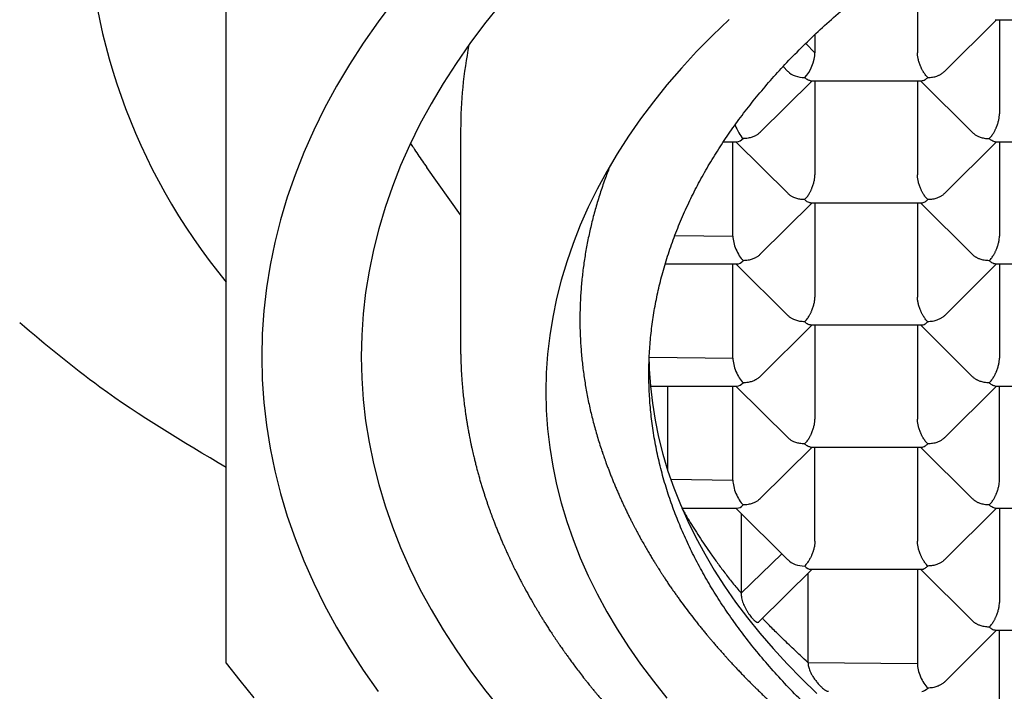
# Model space of a CAD drawing. Header units: millimetres. Extents: x 8 to 543, y 12 to 399.
# Tile 12 of 37: x 272.55 to 279.48, y 329.99 to 334.72. Entities that reach past the tile are written whole.
import ezdxf

# ---------------------------------------------------------------- set-up
doc = ezdxf.new("R2010")
doc.units = ezdxf.units.MM

msp = doc.modelspace()

# ---------------------------------------------------------------- linework, layer by layer
at = {"color": 7, "linetype": 'Continuous', "lineweight": 30}
for p, q in [((278.8657, 335.1501), (278.8657, 334.4864)), ((279.0552, 334.3551), (279.4224, 334.7199)), ((279.4123, 334.7199), (280.1957, 334.7199)), ((279.443, 334.7199), (279.443, 334.0562)), ((278.144, 334.6151), (278.144, 334.4864)), ((278.0791, 334.5521), (278.144, 334.4864)), ((277.9196, 334.3897), (277.9543, 334.3552)), ((277.7562, 333.925), (278.1233, 334.2897)), ((278.1133, 334.2897), (278.8967, 334.2897)), ((278.144, 334.2897), (278.144, 333.6261)), ((278.8657, 334.2897), (278.8657, 333.6261)), ((278.8863, 334.2897), (279.2534, 333.925)), ((275.65, 333.9432), (275.65, 332.4278)), ((277.5002, 333.8595), (277.5974, 333.8595)), ((277.5666, 333.1959), (277.5666, 333.8595)), ((277.5872, 333.8595), (277.9544, 333.4948)), ((279.0553, 333.4948), (279.4224, 333.8595)), ((279.4123, 333.8595), (280.1957, 333.8595)), ((279.443, 333.8595), (279.443, 333.1959)), ((275.65, 333.3443), (275.4119, 333.6791)), ((277.7562, 333.0647), (278.1233, 333.4294)), ((278.1133, 333.4294), (278.8967, 333.4294)), ((278.144, 333.4294), (278.144, 332.7657)), ((278.8657, 333.4294), (278.8657, 332.7657)), ((278.8863, 333.4294), (279.2534, 333.0646)), ((277.1583, 333.2002), (277.5666, 333.1959)), ((277.0908, 332.9992), (277.5974, 332.9992)), ((277.5666, 332.3355), (277.5666, 332.9992)), ((277.5872, 332.9992), (277.9544, 332.6344)), ((279.0553, 332.6345), (279.4224, 332.9992)), ((279.4123, 332.9992), (280.1957, 332.9992)), ((279.443, 332.9992), (279.443, 332.3355)), ((277.7562, 332.2043), (278.1233, 332.569)), ((278.1133, 332.569), (278.8967, 332.569)), ((278.144, 332.569), (278.144, 331.9053)), ((278.8657, 332.569), (278.8657, 331.9053)), ((278.8863, 332.569), (279.2534, 332.2042)), ((276.9784, 332.3415), (277.5666, 332.3355)), ((276.9859, 332.1388), (277.5974, 332.1388)), ((277.106, 332.1388), (277.106, 331.5504)), ((277.5666, 331.4751), (277.5666, 332.1388)), ((277.5872, 332.1388), (277.9544, 331.774)), ((279.0553, 331.7741), (279.4224, 332.1388)), ((279.4123, 332.1388), (280.1957, 332.1388)), ((279.443, 331.4751), (279.443, 332.1388)), ((277.7562, 331.3439), (278.1233, 331.7086)), ((278.1133, 331.7086), (278.8967, 331.7086)), ((278.144, 331.045), (278.144, 331.7086)), ((278.8657, 331.7086), (278.8657, 331.045)), ((278.8863, 331.7086), (279.2534, 331.3439)), ((277.1295, 331.4821), (277.5666, 331.4751)), ((277.2077, 331.2784), (277.5974, 331.2784)), ((277.5872, 331.2784), (277.9543, 330.9138)), ((277.6242, 331.2418), (277.6242, 330.6793)), ((279.0553, 330.9138), (279.4224, 331.2784)), ((279.4123, 331.2784), (280.1957, 331.2784)), ((279.443, 331.2784), (279.443, 330.6148)), ((277.6242, 330.6793), (277.9107, 330.9571)), ((277.7501, 330.4774), (278.1233, 330.8483)), ((278.0942, 330.8193), (278.0942, 330.1919)), ((278.1132, 330.8483), (278.8967, 330.8483)), ((278.8657, 330.8483), (278.8657, 330.1846)), ((278.8863, 330.8483), (279.2534, 330.4835)), ((279.0553, 330.0534), (279.4224, 330.4181)), ((279.4123, 330.4181), (280.1957, 330.4181)), ((279.443, 329.7544), (279.443, 330.4181)), ((278.0942, 330.1919), (278.8657, 330.1846))]:
    msp.add_line(p, q, dxfattribs=at)
at = {"color": 7, "linetype": 'Continuous', "lineweight": 30, "flags": 128}
for points in [[(275.1794, 334.8538), (275.0683, 334.7055), (274.964, 334.5555), (274.8666, 334.4041), (274.7761, 334.2512), (274.6927, 334.0971), (274.6163, 333.9417), (274.547, 333.7853), (274.4849, 333.6278), (274.43, 333.4695), (274.3824, 333.3104), (274.342, 333.1507), (274.3089, 332.9904), (274.2831, 332.8296), (274.2647, 332.6685), (274.2537, 332.5073), (274.25, 332.3458), (274.2537, 332.1844), (274.2647, 332.0231), (274.2831, 331.8621), (274.3089, 331.7013), (274.342, 331.541), (274.3824, 331.3813), (274.43, 331.2222), (274.4849, 331.0639), (274.547, 330.9064), (274.6163, 330.75), (274.6927, 330.5946), (274.7761, 330.4405), (274.8666, 330.2876), (274.964, 330.1362), (275.0683, 329.9862)], [(275.929, 334.8275), (275.8189, 334.6905), (275.715, 334.5518), (275.6175, 334.4116), (275.5265, 334.2701), (275.4419, 334.1272), (275.3639, 333.983), (275.2924, 333.8378), (275.2277, 333.6915), (275.1696, 333.5443), (275.1183, 333.3963), (275.0737, 333.2476), (275.036, 333.0983), (275.0051, 332.9484), (274.981, 332.7981), (274.9638, 332.6475), (274.9534, 332.4967), (274.95, 332.3458)], [(277.5394, 334.7224), (277.4223, 334.6095), (277.3104, 334.4949), (277.2037, 334.3786), (277.1024, 334.2607), (277.0065, 334.1414), (276.9161, 334.0207), (276.8312, 333.8987), (276.7519, 333.7754), (276.6783, 333.651), (276.6103, 333.5255), (276.5481, 333.3991), (276.4918, 333.2717), (276.4412, 333.1436), (276.3965, 333.0147), (276.3577, 332.8852), (276.3249, 332.7552), (276.2979, 332.6247), (276.277, 332.4939), (276.262, 332.3628), (276.253, 332.2315), (276.25, 332.1001), (276.253, 331.9687), (276.262, 331.8374), (276.277, 331.7063), (276.2979, 331.5755), (276.3249, 331.445), (276.3577, 331.315), (276.3965, 331.1855), (276.4412, 331.0566), (276.4918, 330.9285), (276.5481, 330.8011), (276.6103, 330.6747), (276.6783, 330.5492), (276.7519, 330.4248), (276.8312, 330.3015), (276.9161, 330.1795), (277.0065, 330.0588), (277.1024, 329.9395)], [(274.95, 332.3458), (274.9534, 332.195), (274.9638, 332.0442), (274.981, 331.8936), (275.0051, 331.7433), (275.036, 331.5934), (275.0737, 331.4441), (275.1183, 331.2954), (275.1696, 331.1474), (275.2277, 331.0002), (275.2924, 330.8539), (275.3639, 330.7087), (275.4419, 330.5645), (275.5265, 330.4216), (275.6175, 330.2801), (275.715, 330.1399), (275.8189, 330.0012), (275.929, 329.8642)], [(276.9759, 332.3102), (276.9777, 332.2583), (276.986, 332.1379), (276.9997, 332.0176), (277.019, 331.8976), (277.0437, 331.778), (277.0738, 331.6587), (277.1094, 331.54), (277.1504, 331.4218), (277.1967, 331.3042), (277.2484, 331.1874), (277.3055, 331.0715), (277.3678, 330.9564), (277.4353, 330.8423), (277.508, 330.7292), (277.5859, 330.6173), (277.6688, 330.5066), (277.7568, 330.3972), (277.8497, 330.2891), (277.9475, 330.1824), (278.0501, 330.0773), (278.1576, 329.9737)], [(274, 330.1862), (274.0956, 330.0638), (274.1953, 329.9425)]]:
    msp.add_lwpolyline(points, dxfattribs=at)
at = {"color": 7, "linetype": 'Continuous', "lineweight": 30}
for centre, radius, start, end in [((277.3399, 335.6225), 4.3269, 140.52475, 219.47525), ((278.7627, 333.9415), 3.1127, 168.85879, 179.96954)]:
    msp.add_arc(centre, radius, start, end, dxfattribs=at)
for centre, major_axis, ratio, start_param, end_param in [((278.0718, 334.4147), (0.0508, 0.1232), 0.416123, 3.922369, 5.493165), ((278.0718, 334.4147), (0.1443, 0), 0.709406, 3.761702, 4.712389), ((277.6388, 333.9845), (-0.0508, 0.1232), 0.416123, 1.453135, 2.360817), ((277.6388, 333.9845), (0.0508, 0.1232), 0.416123, 3.311504, 3.922369), ((277.6388, 333.1242), (-0.0508, 0.1232), 0.416123, 0.79002, 2.360817), ((277.6388, 333.1242), (0.0508, 0.1232), 0.416123, 3.311504, 3.922369), ((277.6388, 332.2638), (-0.0508, 0.1232), 0.416123, 0.79002, 2.360817), ((277.6388, 332.2638), (0.0508, 0.1232), 0.416123, 3.311504, 3.922369), ((277.6388, 331.4034), (-0.0508, 0.1232), 0.416123, 0.79002, 2.360817), ((277.6388, 331.4034), (0.0508, 0.1232), 0.416123, 3.311504, 3.922369), ((278.0718, 330.9733), (0.1443, 0), 0.709406, 3.761702, 4.712389), ((278.0718, 330.9733), (-0.0508, 0.1232), 0.416123, 2.360817, 2.971682), ((278.9378, 330.1129), (-0.0508, 0.1232), 0.416123, 0.79002, 2.360817), ((278.9378, 330.1129), (0.0508, 0.1232), 0.416123, 3.311504, 3.922369)]:
    msp.add_ellipse(centre, major_axis=major_axis, ratio=ratio, start_param=start_param, end_param=end_param, dxfattribs=at)
for points, knots in [([(285, 327.62), (284.928, 327.6203), (284.7841, 327.621), (284.5684, 327.6262), (284.3525, 327.6345), (284.1367, 327.6462), (283.9209, 327.6612), (283.7064, 327.6796), (283.4933, 327.7013), (283.2816, 327.7262), (283.0712, 327.7544), (282.8621, 327.7857), (282.6547, 327.8204), (282.4489, 327.8582), (282.245, 327.8992), (282.0398, 327.944), (281.8336, 327.9928), (281.6266, 328.0458), (281.4224, 328.1021), (281.2224, 328.1612), (281.0268, 328.2231), (280.8356, 328.2877), (280.6475, 328.3552), (280.4628, 328.4257), (280.2816, 328.4991), (280.104, 328.5753), (279.9301, 328.6543), (279.7571, 328.7375), (279.5855, 328.8248), (279.4157, 328.9165), (279.2505, 329.011), (279.0928, 329.1066), (278.9425, 329.2031), (278.7993, 329.3003), (278.6608, 329.3997), (278.5272, 329.5013), (278.3985, 329.6049), (278.2749, 329.7106), (278.1564, 329.8181), (278.0411, 329.9294), (277.9297, 330.0444), (277.8223, 330.1631), (277.7209, 330.2836), (277.6273, 330.4038), (277.5411, 330.5233), (277.462, 330.6422), (277.3887, 330.7623), (277.3213, 330.8835), (277.2597, 331.0057), (277.204, 331.1288), (277.1542, 331.2528), (277.1097, 331.3797), (277.0709, 331.5093), (277.0381, 331.6418), (277.012, 331.7747), (276.993, 331.9059), (276.9807, 332.0351), (276.9747, 332.1623), (276.9748, 332.2895), (276.9811, 332.4167), (276.9935, 332.5437), (277.012, 332.6705), (277.0366, 332.797), (277.0679, 332.9252), (277.1061, 333.055), (277.1516, 333.1862), (277.2037, 333.3166), (277.2614, 333.444), (277.3244, 333.5683), (277.3921, 333.6895), (277.4657, 333.8095), (277.545, 333.9284), (277.63, 334.0459), (277.7207, 334.162), (277.8169, 334.2767), (277.9203, 334.3917), (278.0312, 334.5069), (278.1499, 334.6221), (278.2743, 334.7353), (278.4023, 334.8445), (278.5334, 334.9498), (278.6673, 335.0513), (278.806, 335.1506), (278.9494, 335.2476), (279.0974, 335.3424), (279.25, 335.4348), (279.4069, 335.5247), (279.5709, 335.6136), (279.7421, 335.7012), (279.9205, 335.7873), (280.1032, 335.8705), (280.287, 335.9493), (280.4715, 336.0237), (280.6564, 336.0941), (280.8446, 336.1614), (281.0359, 336.2258), (281.2303, 336.2871), (281.4276, 336.3453), (281.6276, 336.4003), (281.8336, 336.4531), (282.0457, 336.5033), (282.2638, 336.5507), (282.4842, 336.5945), (282.7057, 336.6345), (282.9281, 336.6705), (283.1513, 336.7027), (283.376, 336.7313), (283.602, 336.7562), (283.8307, 336.7775), (284.062, 336.7951), (284.2958, 336.8089), (284.5303, 336.8187), (284.7651, 336.8248), (284.9217, 336.8256), (285, 336.8259)], [0, 0, 0, 0, 0.008562, 0.017126, 0.025688, 0.034306, 0.042926, 0.051545, 0.060113, 0.068684, 0.077255, 0.085824, 0.094392, 0.102963, 0.111535, 0.120103, 0.129088, 0.138077, 0.147066, 0.156051, 0.164847, 0.173647, 0.182447, 0.191243, 0.20004, 0.20884, 0.217639, 0.226436, 0.235685, 0.244937, 0.25419, 0.263439, 0.272235, 0.281035, 0.289835, 0.298631, 0.307428, 0.316227, 0.325027, 0.333824, 0.343072, 0.352325, 0.361578, 0.370827, 0.379623, 0.388423, 0.397223, 0.406019, 0.414816, 0.423615, 0.432415, 0.441212, 0.45046, 0.459713, 0.468966, 0.478215, 0.487011, 0.495811, 0.504611, 0.513407, 0.522203, 0.531003, 0.539803, 0.548599, 0.557848, 0.567101, 0.576354, 0.585602, 0.594399, 0.603199, 0.611998, 0.620795, 0.629591, 0.638391, 0.647191, 0.655987, 0.665236, 0.674489, 0.683742, 0.69299, 0.701787, 0.710587, 0.719386, 0.728183, 0.736979, 0.745779, 0.754579, 0.763375, 0.772624, 0.781877, 0.791129, 0.800378, 0.809175, 0.817974, 0.826774, 0.835571, 0.844367, 0.853167, 0.861967, 0.870763, 0.880012, 0.889265, 0.898517, 0.907766, 0.916888, 0.926016, 0.935146, 0.944274, 0.953397, 0.962713, 0.972036, 0.981361, 0.990683, 1, 1, 1, 1]), ([(274, 330.1862), (274, 330.23), (274, 330.3175), (274, 330.4538), (274, 330.5938), (274, 330.7378), (274, 330.8851), (274, 331.0356), (274, 331.1893), (274, 331.3472), (274, 331.5106), (274, 331.6795), (274, 331.8541), (274, 332.0335), (274, 332.2176), (274, 332.4065), (274, 332.6002), (274, 332.7989), (274, 333.0024), (274, 333.2108), (274, 333.4242), (274, 333.6425), (274, 333.8656), (274, 334.0936), (274, 334.3341), (274, 334.5877), (274, 334.8547), (274, 335.1272), (274, 335.4047), (274, 335.5933), (274, 335.6878)], [0, 0, 0, 0, 0.035883, 0.071634, 0.107249, 0.142729, 0.178078, 0.212673, 0.247154, 0.281529, 0.31581, 0.350706, 0.38553, 0.4203, 0.45503, 0.489737, 0.52444, 0.559155, 0.5939, 0.628691, 0.663545, 0.698476, 0.733498, 0.768624, 0.803864, 0.84277, 0.881833, 0.921059, 0.960449, 1, 1, 1, 1]), ([(278.9378, 334.3123), (278.9348, 334.3155), (278.929, 334.3216), (278.9208, 334.3322), (278.9133, 334.343), (278.9069, 334.3532), (278.9016, 334.3625), (278.8972, 334.3707), (278.8933, 334.3785), (278.8898, 334.3859), (278.8842, 334.3989), (278.8773, 334.4179), (278.8707, 334.4428), (278.8665, 334.4661), (278.8659, 334.4797), (278.8657, 334.4864)], [0, 0, 0, 0, 0.085442, 0.165135, 0.239087, 0.307307, 0.35777, 0.404579, 0.447745, 0.48728, 0.523202, 0.651453, 0.772947, 0.888728, 1, 1, 1, 1]), ([(278.9378, 334.3123), (278.9495, 334.3129), (278.9712, 334.3139), (278.9953, 334.3203), (279.0107, 334.3261), (279.0193, 334.3301), (279.0271, 334.3341), (279.0338, 334.3382), (279.0437, 334.3447), (279.0501, 334.3508), (279.0549, 334.3554)], [0, 0, 0, 0, 0.263186, 0.489843, 0.570382, 0.645089, 0.713982, 0.777081, 0.834413, 1, 1, 1, 1]), ([(278.1133, 334.29), (278.1101, 334.2903), (278.1027, 334.2909), (278.0886, 334.2975), (278.0777, 334.3072), (278.0718, 334.3123)], [0, 0, 0, 0, 0.251645, 0.5979, 1, 1, 1, 1]), ([(278.8967, 334.29), (278.8999, 334.2902), (278.9075, 334.2907), (278.9213, 334.2975), (278.932, 334.3071), (278.9378, 334.3123)], [0, 0, 0, 0, 0.250465, 0.597266, 1, 1, 1, 1]), ([(279.3708, 333.8821), (279.3739, 333.8853), (279.3797, 333.8914), (279.3881, 333.9019), (279.3958, 333.9127), (279.4022, 333.9229), (279.4075, 333.9322), (279.4117, 333.9404), (279.4155, 333.9483), (279.4189, 333.9557), (279.4244, 333.9687), (279.4314, 333.9877), (279.4381, 334.0125), (279.4423, 334.0359), (279.4428, 334.0495), (279.443, 334.0562)], [0, 0, 0, 0, 0.0854419, 0.1651353, 0.2390874, 0.3073075, 0.3577702, 0.4045792, 0.4477448, 0.4872802, 0.5232025, 0.6514528, 0.7729469, 0.888728, 1, 1, 1, 1]), ([(277.7562, 333.9251), (277.7554, 333.9243), (277.7527, 333.9216), (277.7476, 333.9172), (277.7382, 333.91), (277.7234, 333.9011), (277.701, 333.8917), (277.6721, 333.8839), (277.6504, 333.8827), (277.6388, 333.8821)], [0, 0, 0, 0, 0.028336, 0.096637, 0.166248, 0.320173, 0.510312, 0.736885, 1, 1, 1, 1]), ([(279.2535, 333.925), (279.2542, 333.9243), (279.2569, 333.9215), (279.262, 333.9172), (279.2714, 333.91), (279.2862, 333.901), (279.3087, 333.8913), (279.3375, 333.8837), (279.3592, 333.8827), (279.3708, 333.8821)], [0, 0, 0, 0, 0.028196, 0.096507, 0.166127, 0.320075, 0.510241, 0.736847, 1, 1, 1, 1]), ([(279.4123, 333.8599), (279.4092, 333.8601), (279.4017, 333.8607), (279.3876, 333.8674), (279.3767, 333.877), (279.3708, 333.8821)], [0, 0, 0, 0, 0.251645, 0.5979, 1, 1, 1, 1]), ([(275.2979, 333.8486), (275.3043, 333.8386), (275.3213, 333.8119), (275.3488, 333.7703), (275.3806, 333.7236), (275.4015, 333.6939), (275.4119, 333.6791)], [0, 0, 0, 0, 0.166325, 0.4442743, 0.7223793, 1, 1, 1, 1]), ([(276.7027, 333.6922), (276.6915, 333.6635), (276.6674, 333.6019), (276.6348, 333.5069), (276.604, 333.4073), (276.577, 333.3074), (276.5535, 333.2072), (276.5336, 333.1068), (276.5174, 333.0061), (276.5048, 332.9053), (276.4959, 332.8044), (276.4906, 332.7033), (276.489, 332.6023), (276.491, 332.5012), (276.4967, 332.4002), (276.506, 332.2992), (276.519, 332.1984), (276.5356, 332.0978), (276.5559, 331.9974), (276.5797, 331.8973), (276.6075, 331.7975), (276.6284, 331.728), (276.6411, 331.6919), (276.6422, 331.6889)], [0, 0, 0, 0, 0.043749, 0.09383, 0.143911, 0.193992, 0.244095, 0.294176, 0.344257, 0.394339, 0.44442, 0.494501, 0.544582, 0.594685, 0.644766, 0.694847, 0.744928, 0.795009, 0.845091, 0.895193, 0.945274, 0.995356, 1, 1, 1, 1]), ([(278.0718, 333.452), (278.0748, 333.4551), (278.0807, 333.4612), (278.0891, 333.4717), (278.0967, 333.4825), (278.1031, 333.4927), (278.1084, 333.502), (278.1127, 333.5103), (278.1165, 333.5181), (278.1198, 333.5255), (278.1254, 333.5385), (278.1324, 333.5575), (278.1391, 333.5823), (278.1432, 333.6057), (278.1437, 333.6194), (278.144, 333.6261)], [0, 0, 0, 0, 0.085442, 0.165135, 0.239087, 0.307307, 0.35777, 0.404579, 0.447745, 0.48728, 0.523202, 0.651453, 0.772947, 0.888728, 1, 1, 1, 1]), ([(278.9378, 333.452), (278.9348, 333.4551), (278.929, 333.4612), (278.9208, 333.4718), (278.9133, 333.4826), (278.9069, 333.4929), (278.9016, 333.5021), (278.8972, 333.5103), (278.8933, 333.5182), (278.8898, 333.5255), (278.8842, 333.5385), (278.8773, 333.5576), (278.8707, 333.5824), (278.8665, 333.6057), (278.8659, 333.6194), (278.8657, 333.6261)], [0, 0, 0, 0, 0.085442, 0.165135, 0.239087, 0.307307, 0.35777, 0.404579, 0.447745, 0.48728, 0.523202, 0.651453, 0.772947, 0.888728, 1, 1, 1, 1]), ([(278.0718, 333.452), (278.0601, 333.4526), (278.0385, 333.4537), (278.0135, 333.4605), (277.9968, 333.4669), (277.9864, 333.4718), (277.9775, 333.4768), (277.9664, 333.4839), (277.9595, 333.4905), (277.9547, 333.4951)], [0, 0, 0, 0, 0.263152, 0.489779, 0.589517, 0.680152, 0.76172, 0.834269, 1, 1, 1, 1]), ([(278.1133, 333.4297), (278.1101, 333.4299), (278.1027, 333.4305), (278.0886, 333.4372), (278.0777, 333.4468), (278.0718, 333.452)], [0, 0, 0, 0, 0.251645, 0.5979, 1, 1, 1, 1]), ([(278.8967, 333.4296), (278.8999, 333.4298), (278.9075, 333.4303), (278.9213, 333.4371), (278.932, 333.4468), (278.9378, 333.452)], [0, 0, 0, 0, 0.2504654, 0.5972664, 1, 1, 1, 1]), ([(279.0552, 333.4949), (279.0544, 333.4941), (279.0518, 333.4914), (279.0467, 333.487), (279.0372, 333.4798), (279.0224, 333.471), (279, 333.4615), (278.9712, 333.4537), (278.9495, 333.4526), (278.9378, 333.452)], [0, 0, 0, 0, 0.028336, 0.096637, 0.166248, 0.320173, 0.510312, 0.736885, 1, 1, 1, 1]), ([(279.3708, 333.0218), (279.3739, 333.0249), (279.3797, 333.031), (279.3881, 333.0415), (279.3958, 333.0523), (279.4022, 333.0625), (279.4075, 333.0718), (279.4117, 333.0801), (279.4155, 333.0879), (279.4189, 333.0953), (279.4244, 333.1083), (279.4314, 333.1273), (279.4381, 333.1522), (279.4423, 333.1755), (279.4428, 333.1892), (279.443, 333.1959)], [0, 0, 0, 0, 0.085442, 0.165135, 0.239087, 0.307307, 0.35777, 0.404579, 0.447745, 0.48728, 0.523202, 0.651453, 0.772947, 0.888728, 1, 1, 1, 1]), ([(277.7562, 333.0647), (277.7554, 333.0639), (277.7527, 333.0612), (277.7476, 333.0568), (277.7382, 333.0496), (277.7234, 333.0408), (277.701, 333.0313), (277.6721, 333.0235), (277.6504, 333.0224), (277.6388, 333.0218)], [0, 0, 0, 0, 0.028336, 0.096637, 0.166248, 0.320173, 0.510312, 0.736885, 1, 1, 1, 1]), ([(279.3708, 333.0218), (279.3592, 333.0224), (279.3375, 333.0235), (279.3133, 333.0301), (279.298, 333.0358), (279.2893, 333.0397), (279.2816, 333.0437), (279.2748, 333.0477), (279.2649, 333.0541), (279.2585, 333.0603), (279.2537, 333.0649)], [0, 0, 0, 0, 0.263142, 0.489761, 0.570286, 0.644981, 0.713862, 0.776951, 0.834274, 1, 1, 1, 1]), ([(279.4123, 332.9995), (279.4092, 332.9997), (279.4017, 333.0003), (279.3876, 333.007), (279.3767, 333.0166), (279.3708, 333.0218)], [0, 0, 0, 0, 0.251645, 0.5979, 1, 1, 1, 1]), ([(278.0718, 332.5916), (278.0748, 332.5947), (278.0807, 332.6008), (278.0891, 332.6114), (278.0967, 332.6221), (278.1031, 332.6324), (278.1084, 332.6417), (278.1127, 332.6499), (278.1165, 332.6578), (278.1198, 332.6652), (278.1254, 332.6781), (278.1324, 332.6972), (278.1391, 332.722), (278.1432, 332.7453), (278.1437, 332.759), (278.144, 332.7657)], [0, 0, 0, 0, 0.085442, 0.165135, 0.239087, 0.307307, 0.35777, 0.404579, 0.447745, 0.48728, 0.523202, 0.651453, 0.772947, 0.888728, 1, 1, 1, 1]), ([(278.9378, 332.5916), (278.9348, 332.5947), (278.929, 332.6008), (278.9208, 332.6114), (278.9133, 332.6223), (278.9069, 332.6325), (278.9016, 332.6418), (278.8972, 332.65), (278.8933, 332.6578), (278.8898, 332.6652), (278.8842, 332.6781), (278.8773, 332.6972), (278.8707, 332.722), (278.8665, 332.7454), (278.8659, 332.759), (278.8657, 332.7657)], [0, 0, 0, 0, 0.085442, 0.165135, 0.239087, 0.307307, 0.35777, 0.404579, 0.447745, 0.48728, 0.523202, 0.651453, 0.772947, 0.888728, 1, 1, 1, 1]), ([(278.0718, 332.5916), (278.0601, 332.5922), (278.0385, 332.5933), (278.0135, 332.6001), (277.9968, 332.6065), (277.9864, 332.6114), (277.9775, 332.6164), (277.9664, 332.6236), (277.9595, 332.6301), (277.9547, 332.6347)], [0, 0, 0, 0, 0.263152, 0.489779, 0.589517, 0.680152, 0.76172, 0.834269, 1, 1, 1, 1]), ([(279.0552, 332.6345), (279.0544, 332.6337), (279.0518, 332.631), (279.0467, 332.6267), (279.0372, 332.6194), (279.0224, 332.6106), (279, 332.6011), (278.9712, 332.5933), (278.9495, 332.5922), (278.9378, 332.5916)], [0, 0, 0, 0, 0.028336, 0.096637, 0.166248, 0.320173, 0.510312, 0.736885, 1, 1, 1, 1]), ([(274, 331.5645), (273.6951, 331.7457), (273.1757, 332.0543), (272.7301, 332.4294), (272.546, 332.5843)], [0, 0, 0, 0, 0.587018, 1, 1, 1, 1]), ([(278.1133, 332.5693), (278.1101, 332.5695), (278.1027, 332.5701), (278.0886, 332.5768), (278.0777, 332.5864), (278.0718, 332.5916)], [0, 0, 0, 0, 0.251645, 0.5979, 1, 1, 1, 1]), ([(278.8967, 332.5692), (278.8999, 332.5694), (278.9075, 332.57), (278.9213, 332.5767), (278.932, 332.5864), (278.9378, 332.5916)], [0, 0, 0, 0, 0.250465, 0.597266, 1, 1, 1, 1]), ([(275.6495, 332.4274), (275.6496, 332.4182), (275.6496, 332.399), (275.65, 332.3728), (275.6505, 332.348), (275.6512, 332.3228), (275.652, 332.2984), (275.653, 332.2748), (275.6541, 332.2521), (275.6556, 332.2265), (275.6574, 332.1975), (275.6599, 332.1636), (275.6629, 332.1283), (275.6666, 332.0889), (275.6713, 332.0452), (275.6773, 331.9963), (275.683, 331.9548), (275.688, 331.9214), (275.6918, 331.8968), (275.6957, 331.8728), (275.6996, 331.8505), (275.7029, 331.8315), (275.706, 331.8147), (275.7091, 331.7982), (275.7127, 331.7796), (275.7168, 331.7586), (275.7214, 331.7363), (275.7263, 331.7135), (275.7311, 331.6913), (275.7359, 331.6701), (275.7404, 331.6509), (275.7444, 331.6338), (275.7481, 331.6188), (275.7517, 331.6043), (275.7565, 331.5854), (275.7629, 331.5605), (275.7709, 331.5306), (275.7795, 331.4997), (275.7882, 331.4692), (275.7971, 331.4392), (275.8061, 331.41), (275.8147, 331.3826), (275.8231, 331.3566), (275.8314, 331.3316), (275.8399, 331.3067), (275.8484, 331.2822), (275.8566, 331.259), (275.8646, 331.237), (275.8726, 331.2153), (275.8812, 331.1925), (275.8907, 331.1678), (275.901, 331.1414), (275.9118, 331.1146), (275.9226, 331.0883), (275.9336, 331.0619), (275.9447, 331.0361), (275.9553, 331.0117), (275.9637, 330.9929), (275.9703, 330.9781), (275.9761, 330.9654), (275.983, 330.9504), (275.9917, 330.9315), (276.0018, 330.91), (276.0126, 330.8874), (276.0227, 330.8665), (276.032, 330.8477), (276.0405, 330.8307), (276.0483, 330.8153), (276.0554, 330.8014), (276.0618, 330.7888), (276.0682, 330.7765), (276.0752, 330.7631), (276.0836, 330.7471), (276.0936, 330.7284), (276.1121, 330.6941), (276.1392, 330.6454), (276.167, 330.5973), (276.1865, 330.5644), (276.1968, 330.5471), (276.2055, 330.5327), (276.2127, 330.5209), (276.2194, 330.51), (276.228, 330.4961), (276.2397, 330.4773), (276.255, 330.4531), (276.2691, 330.431), (276.2815, 330.412), (276.2914, 330.3969), (276.3019, 330.381), (276.3129, 330.3645), (276.3244, 330.3473), (276.3364, 330.3297), (276.348, 330.3128), (276.3586, 330.2975), (276.3675, 330.2848), (276.3748, 330.2744), (276.3809, 330.2658), (276.3867, 330.2576), (276.393, 330.2487), (276.403, 330.2347), (276.4175, 330.2147), (276.4373, 330.1877), (276.4604, 330.1567), (276.4869, 330.1217), (276.5108, 330.0907), (276.5304, 330.0658), (276.5435, 330.0492), (276.5545, 330.0355), (276.5632, 330.0247), (276.5703, 330.0158), (276.5784, 330.0058), (276.589, 329.9929), (276.6026, 329.9763), (276.6204, 329.9548), (276.6425, 329.9285), (276.6688, 329.8976), (276.6975, 329.8645), (276.7225, 329.8361), (276.7426, 329.8137), (276.7559, 329.7988), (276.767, 329.7866), (276.7755, 329.7773), (276.7819, 329.7703), (276.7898, 329.7617), (276.8012, 329.7493), (276.817, 329.7323), (276.8351, 329.713), (276.8554, 329.6916), (276.8786, 329.6673), (276.9016, 329.6435), (276.924, 329.6207), (276.9452, 329.5993), (276.968, 329.5765), (276.9925, 329.5523), (277.0186, 329.5269), (277.0428, 329.5035), (277.0637, 329.4836), (277.0798, 329.4683), (277.0938, 329.4552), (277.1066, 329.4432), (277.1193, 329.4315), (277.1345, 329.4175), (277.1524, 329.401), (277.173, 329.3823), (277.1945, 329.3629), (277.218, 329.3419), (277.2447, 329.3184), (277.2694, 329.2968), (277.2914, 329.2778), (277.3097, 329.2621), (277.3287, 329.246), (277.3471, 329.2304), (277.3636, 329.2166), (277.3773, 329.2051), (277.3883, 329.196), (277.3974, 329.1885), (277.4077, 329.18), (277.4213, 329.1689), (277.4395, 329.154), (277.4612, 329.1365), (277.4857, 329.1169), (277.5118, 329.0961), (277.5502, 329.066), (277.6003, 329.0273), (277.6523, 328.988), (277.6939, 328.9571), (277.725, 328.9342), (277.7556, 328.9121), (277.7845, 328.8913), (277.8106, 328.8726), (277.8334, 328.8566), (277.8528, 328.843), (277.8689, 328.8317), (277.8808, 328.8235), (277.8895, 328.8175), (277.897, 328.8123), (277.9062, 328.806), (277.918, 328.7979), (277.9326, 328.7879), (277.9511, 328.7754), (277.9734, 328.7603), (277.9984, 328.7436), (278.0237, 328.7269), (278.0539, 328.707), (278.0886, 328.6844), (278.1274, 328.6595), (278.1651, 328.6356), (278.2034, 328.6116), (278.2439, 328.5865), (278.2799, 328.5644), (278.3107, 328.5458), (278.3346, 328.5315), (278.357, 328.5181), (278.3762, 328.5067), (278.3916, 328.4977), (278.403, 328.491), (278.411, 328.4864), (278.417, 328.4828), (278.425, 328.4782), (278.4373, 328.471), (278.4547, 328.4609), (278.4763, 328.4486), (278.5018, 328.4339), (278.5313, 328.4172), (278.5647, 328.3985), (278.602, 328.3778), (278.6434, 328.3551), (278.7363, 328.3048), (278.8815, 328.2289), (279.0811, 328.1302), (279.2859, 328.0347), (279.4517, 327.9618), (279.5757, 327.9094), (279.6548, 327.8767), (279.7319, 327.8455), (279.805, 327.8166), (279.8735, 327.79), (279.9311, 327.7681), (279.9785, 327.7503), (280.0165, 327.7362), (280.0522, 327.7231), (280.0858, 327.7109), (280.117, 327.6997), (280.1452, 327.6896), (280.1679, 327.6815), (280.1846, 327.6756), (280.1961, 327.6716), (280.2067, 327.6679), (280.2185, 327.6638), (280.2347, 327.6581), (280.2556, 327.6509), (280.2812, 327.6421), (280.3132, 327.6312), (280.352, 327.6181), (280.3983, 327.6026), (280.4491, 327.5859), (280.5093, 327.5664), (280.5797, 327.544), (280.6611, 327.5187), (280.7498, 327.4919), (280.8457, 327.4636), (280.949, 327.4341), (281.0561, 327.4044), (281.1635, 327.3757), (281.2674, 327.3488), (281.3678, 327.3236), (281.4646, 327.3001), (281.5656, 327.2763), (281.67, 327.2526), (281.777, 327.2292), (281.8777, 327.208), (281.9719, 327.1888), (282.0596, 327.1716), (282.1406, 327.1561), (282.2068, 327.1439), (282.2597, 327.1343), (282.3031, 327.1266), (282.3494, 327.1185), (282.4022, 327.1095), (282.4622, 327.0994), (282.5294, 327.0885), (282.6003, 327.0773), (282.6744, 327.066), (282.7513, 327.0546), (282.8335, 327.043), (282.921, 327.031), (283.014, 327.0189), (283.1156, 327.0063), (283.2262, 326.9934), (283.3463, 326.9803), (283.4728, 326.9675), (283.606, 326.9551), (283.7457, 326.9434), (283.892, 326.9325), (284.0403, 326.9229), (284.1904, 326.9145), (284.3418, 326.9076), (284.4986, 326.9018), (284.661, 326.8976), (284.8287, 326.8948), (284.9423, 326.8945), (285, 326.8943)], [0, 0, 0, 0, 0.002586, 0.005382, 0.00835, 0.011252, 0.014062, 0.016778, 0.01938, 0.021854, 0.025512, 0.029257, 0.033176, 0.037086, 0.042278, 0.047711, 0.053392, 0.056109, 0.058846, 0.061597, 0.06412, 0.066292, 0.067966, 0.069728, 0.071809, 0.074209, 0.076748, 0.079297, 0.081853, 0.084204, 0.086396, 0.088312, 0.089949, 0.091459, 0.093197, 0.096329, 0.099834, 0.103315, 0.106763, 0.110166, 0.113473, 0.116675, 0.119498, 0.122325, 0.125174, 0.128018, 0.130676, 0.133115, 0.135563, 0.138108, 0.140946, 0.144062, 0.147187, 0.150214, 0.153142, 0.156305, 0.15917, 0.161609, 0.162861, 0.1643, 0.166047, 0.168103, 0.170893, 0.173564, 0.176004, 0.178216, 0.180197, 0.18196, 0.183651, 0.1851, 0.186402, 0.187974, 0.189861, 0.192066, 0.194587, 0.202057, 0.209408, 0.211801, 0.213891, 0.215615, 0.216975, 0.218168, 0.219531, 0.222029, 0.224962, 0.228304, 0.230058, 0.231898, 0.233826, 0.23584, 0.237941, 0.240129, 0.242296, 0.244155, 0.245758, 0.247008, 0.247961, 0.248958, 0.250052, 0.251245, 0.254131, 0.257475, 0.261325, 0.26569, 0.27057, 0.27298, 0.275095, 0.276831, 0.27819, 0.279191, 0.280185, 0.281995, 0.28411, 0.286529, 0.290196, 0.294166, 0.298418, 0.302954, 0.305184, 0.30714, 0.308726, 0.309942, 0.31079, 0.311452, 0.313328, 0.315655, 0.318114, 0.320933, 0.324116, 0.327724, 0.330377, 0.333227, 0.336274, 0.339518, 0.34296, 0.346521, 0.348981, 0.351049, 0.352745, 0.354348, 0.355948, 0.357545, 0.360127, 0.362701, 0.365282, 0.368151, 0.371419, 0.375085, 0.377181, 0.379389, 0.381707, 0.383996, 0.385964, 0.387575, 0.388867, 0.389841, 0.390766, 0.392495, 0.394615, 0.397128, 0.400032, 0.403086, 0.406113, 0.41314, 0.420016, 0.423459, 0.426862, 0.430226, 0.43341, 0.43623, 0.438643, 0.440704, 0.442412, 0.443768, 0.444477, 0.445171, 0.446137, 0.447383, 0.448907, 0.45071, 0.453193, 0.45588, 0.458484, 0.461002, 0.465197, 0.469129, 0.472811, 0.476597, 0.480631, 0.484915, 0.487277, 0.489707, 0.491957, 0.493828, 0.495322, 0.49642, 0.497155, 0.497623, 0.498177, 0.499479, 0.501164, 0.503232, 0.505682, 0.508514, 0.511667, 0.51519, 0.51908, 0.523337, 0.541211, 0.559133, 0.577104, 0.595123, 0.601863, 0.608606, 0.615093, 0.621159, 0.626805, 0.63203, 0.635313, 0.638405, 0.641306, 0.644017, 0.646538, 0.648868, 0.65084, 0.652018, 0.652873, 0.653614, 0.654557, 0.655705, 0.657515, 0.659576, 0.661829, 0.66515, 0.668818, 0.672832, 0.677193, 0.683018, 0.689365, 0.696234, 0.703624, 0.711535, 0.719968, 0.728092, 0.735914, 0.743429, 0.750637, 0.757538, 0.765896, 0.773755, 0.781115, 0.787976, 0.794339, 0.800204, 0.80557, 0.808665, 0.811633, 0.814934, 0.818653, 0.822999, 0.827805, 0.83307, 0.838159, 0.843615, 0.849437, 0.855626, 0.862181, 0.869102, 0.87707, 0.885473, 0.894313, 0.903588, 0.913298, 0.923444, 0.934025, 0.944107, 0.954555, 0.965368, 0.976547, 0.988091, 1, 1, 1, 1]), ([(279.3708, 332.1614), (279.3739, 332.1646), (279.3797, 332.1706), (279.3881, 332.1812), (279.3958, 332.192), (279.4022, 332.2022), (279.4075, 332.2115), (279.4117, 332.2197), (279.4155, 332.2276), (279.4189, 332.235), (279.4244, 332.248), (279.4314, 332.267), (279.4381, 332.2918), (279.4423, 332.3151), (279.4428, 332.3288), (279.443, 332.3355)], [0, 0, 0, 0, 0.085442, 0.165135, 0.239087, 0.307307, 0.35777, 0.404579, 0.447745, 0.48728, 0.523202, 0.651453, 0.772947, 0.888728, 1, 1, 1, 1]), ([(277.7562, 332.2044), (277.7554, 332.2036), (277.7527, 332.2008), (277.7476, 332.1965), (277.7382, 332.1892), (277.7234, 332.1804), (277.701, 332.1709), (277.6721, 332.1631), (277.6504, 332.162), (277.6388, 332.1614)], [0, 0, 0, 0, 0.028336, 0.096637, 0.166248, 0.320173, 0.510312, 0.736885, 1, 1, 1, 1]), ([(279.3708, 332.1614), (279.3592, 332.162), (279.3375, 332.1631), (279.3133, 332.1697), (279.298, 332.1755), (279.2893, 332.1794), (279.2816, 332.1833), (279.2748, 332.1873), (279.2649, 332.1938), (279.2585, 332.2), (279.2537, 332.2045)], [0, 0, 0, 0, 0.263142, 0.489761, 0.570286, 0.644981, 0.713862, 0.776951, 0.834274, 1, 1, 1, 1]), ([(279.4123, 332.1391), (279.4092, 332.1394), (279.4017, 332.1399), (279.3876, 332.1466), (279.3767, 332.1562), (279.3708, 332.1614)], [0, 0, 0, 0, 0.251645, 0.5979, 1, 1, 1, 1]), ([(278.0718, 331.7312), (278.0748, 331.7344), (278.0807, 331.7405), (278.0891, 331.751), (278.0967, 331.7618), (278.1031, 331.772), (278.1084, 331.7813), (278.1127, 331.7895), (278.1165, 331.7974), (278.1198, 331.8048), (278.1254, 331.8178), (278.1324, 331.8368), (278.1391, 331.8616), (278.1432, 331.885), (278.1437, 331.8986), (278.144, 331.9053)], [0, 0, 0, 0, 0.085442, 0.165135, 0.239087, 0.307307, 0.35777, 0.404579, 0.447745, 0.48728, 0.523202, 0.651453, 0.772947, 0.888728, 1, 1, 1, 1]), ([(278.9378, 331.7312), (278.9348, 331.7344), (278.929, 331.7405), (278.9208, 331.7511), (278.9133, 331.7619), (278.9069, 331.7721), (278.9016, 331.7814), (278.8972, 331.7896), (278.8933, 331.7974), (278.8898, 331.8048), (278.8842, 331.8178), (278.8773, 331.8368), (278.8707, 331.8617), (278.8665, 331.885), (278.8659, 331.8986), (278.8657, 331.9053)], [0, 0, 0, 0, 0.085442, 0.165135, 0.239087, 0.307307, 0.35777, 0.404579, 0.447745, 0.48728, 0.523202, 0.651453, 0.772947, 0.888728, 1, 1, 1, 1]), ([(278.0718, 331.7312), (278.0601, 331.7318), (278.0385, 331.7329), (278.0135, 331.7397), (277.9968, 331.7462), (277.9864, 331.751), (277.9775, 331.756), (277.9664, 331.7632), (277.9595, 331.7698), (277.9547, 331.7744)], [0, 0, 0, 0, 0.263152, 0.489779, 0.589517, 0.680152, 0.76172, 0.834269, 1, 1, 1, 1]), ([(278.1133, 331.7089), (278.1101, 331.7092), (278.1027, 331.7098), (278.0886, 331.7164), (278.0777, 331.7261), (278.0718, 331.7312)], [0, 0, 0, 0, 0.2516451, 0.5979002, 1, 1, 1, 1]), ([(278.8967, 331.7089), (278.8999, 331.7091), (278.9075, 331.7096), (278.9213, 331.7164), (278.932, 331.726), (278.9378, 331.7312)], [0, 0, 0, 0, 0.250465, 0.597266, 1, 1, 1, 1]), ([(279.0552, 331.7742), (279.0544, 331.7734), (279.0518, 331.7706), (279.0467, 331.7663), (279.0372, 331.7591), (279.0224, 331.7502), (279, 331.7408), (278.9712, 331.733), (278.9495, 331.7318), (278.9378, 331.7312)], [0, 0, 0, 0, 0.028336, 0.096637, 0.166248, 0.320173, 0.510312, 0.736885, 1, 1, 1, 1]), ([(276.642, 331.6888), (276.6438, 331.6834), (276.648, 331.671), (276.6541, 331.6531), (276.6599, 331.6364), (276.6645, 331.6236), (276.668, 331.6137), (276.6729, 331.6), (276.6801, 331.5803), (276.6898, 331.5545), (276.7001, 331.5275), (276.7108, 331.5004), (276.7216, 331.4735), (276.7327, 331.4466), (276.7442, 331.4191), (276.7563, 331.3909), (276.7681, 331.3642), (276.78, 331.3377), (276.7928, 331.3096), (276.8063, 331.2809), (276.8198, 331.2526), (276.8326, 331.2265), (276.845, 331.2015), (276.8566, 331.1787), (276.8671, 331.1582), (276.8774, 331.1386), (276.8882, 331.118), (276.9006, 331.095), (276.9159, 331.067), (276.9336, 331.0352), (276.9529, 331.0013), (276.9717, 330.969), (276.9894, 330.9392), (277.0056, 330.9125), (277.0197, 330.8895), (277.0318, 330.8701), (277.042, 330.8539), (277.0519, 330.8384), (277.0626, 330.8218), (277.075, 330.8026), (277.0894, 330.7807), (277.1058, 330.7562), (277.123, 330.7307), (277.1403, 330.7056), (277.1566, 330.6822), (277.1728, 330.6594), (277.1957, 330.6273), (277.2259, 330.586), (277.2644, 330.5349), (277.2976, 330.4921), (277.325, 330.4575), (277.3456, 330.4318), (277.3658, 330.4071), (277.3843, 330.3847), (277.3999, 330.366), (277.4146, 330.3486), (277.4306, 330.3298), (277.449, 330.3083), (277.4686, 330.2859), (277.4877, 330.2641), (277.5056, 330.2441), (277.5215, 330.2264), (277.535, 330.2116), (277.5463, 330.1992), (277.5569, 330.1878), (277.5694, 330.1742), (277.5857, 330.1568), (277.6058, 330.1354), (277.6286, 330.1115), (277.6538, 330.0855), (277.681, 330.0578), (277.7056, 330.0331), (277.7259, 330.0129), (277.7403, 329.9987), (277.7524, 329.9869), (277.7631, 329.9765), (277.7736, 329.9663), (277.7851, 329.9552), (277.7979, 329.943), (277.8134, 329.9283), (277.8314, 329.9113), (277.8517, 329.8923), (277.8729, 329.8727), (277.8945, 329.8529), (277.9157, 329.8338), (277.9349, 329.8165), (277.9517, 329.8016), (277.9665, 329.7886), (277.9808, 329.776), (277.9959, 329.7628), (278.0167, 329.7447), (278.0432, 329.722), (278.0752, 329.695), (278.1084, 329.6673), (278.1378, 329.6432), (278.1624, 329.6232), (278.1811, 329.6081), (278.1979, 329.5947), (278.2133, 329.5825), (278.2327, 329.5671), (278.2584, 329.547), (278.2919, 329.5211), (278.3295, 329.4924), (278.3711, 329.4612), (278.4079, 329.4341), (278.4374, 329.4126), (278.4571, 329.3984), (278.4736, 329.3865), (278.4868, 329.3771), (278.4977, 329.3694), (278.5079, 329.3621), (278.5214, 329.3526), (278.5396, 329.3398), (278.5633, 329.3234), (278.5902, 329.3048), (278.6151, 329.2878), (278.6369, 329.2731), (278.6552, 329.2608), (278.674, 329.2483), (278.6934, 329.2354), (278.7129, 329.2226), (278.7313, 329.2105), (278.7469, 329.2004), (278.759, 329.1926), (278.7679, 329.1869), (278.7748, 329.1824), (278.7811, 329.1784), (278.7879, 329.174), (278.7997, 329.1665), (278.8175, 329.1552), (278.8427, 329.1394), (278.8724, 329.1208), (278.9061, 329.1), (278.943, 329.0775), (278.987, 329.051), (279.0385, 329.0206), (279.0851, 328.9935), (279.1216, 328.9726), (279.1455, 328.9589), (279.1674, 328.9466), (279.1855, 328.9365), (279.1996, 328.9286), (279.2115, 328.922), (279.2236, 328.9153), (279.2379, 328.9074), (279.2548, 328.8982), (279.2756, 328.8868), (279.3006, 328.8734), (279.3287, 328.8583), (279.3573, 328.8431), (279.3919, 328.8249), (279.4314, 328.8043), (279.4751, 328.7819), (279.5155, 328.7615), (279.5536, 328.7424), (279.5903, 328.7243), (279.6264, 328.7067), (279.6624, 328.6893), (279.7007, 328.671), (279.7425, 328.6513), (279.7866, 328.6308), (279.8426, 328.6051), (279.9101, 328.5747), (279.988, 328.5405), (280.0642, 328.5078), (280.1345, 328.4784), (280.1985, 328.4521), (280.2453, 328.4332), (280.2773, 328.4205), (280.2943, 328.4138), (280.3072, 328.4087), (280.3169, 328.4049), (280.3248, 328.4017), (280.3333, 328.3984), (280.3437, 328.3944), (280.3565, 328.3894), (280.3719, 328.3835), (280.3898, 328.3766), (280.4133, 328.3676), (280.4431, 328.3563), (280.4802, 328.3424), (280.5221, 328.3268), (280.5693, 328.3096), (280.622, 328.2906), (280.6803, 328.27), (280.7437, 328.248), (280.8114, 328.225), (280.8821, 328.2015), (280.955, 328.1778), (281.0508, 328.1474), (281.1713, 328.1105), (281.3183, 328.0676), (281.472, 328.0249), (281.6324, 327.9827), (281.7708, 327.9484), (281.8849, 327.9213), (281.9729, 327.9011), (282.0611, 327.8816), (282.1468, 327.8632), (282.2234, 327.8473), (282.2903, 327.8338), (282.3481, 327.8225), (282.3935, 327.8137), (282.4276, 327.8073), (282.4513, 327.8029), (282.4713, 327.7992), (282.4872, 327.7963), (282.4985, 327.7942), (282.5072, 327.7926), (282.5133, 327.7915), (282.5171, 327.7908), (282.5197, 327.7903), (282.5226, 327.7898), (282.5282, 327.7888), (282.5374, 327.7872), (282.5519, 327.7846), (282.5713, 327.7812), (282.596, 327.7768), (282.6256, 327.7717), (282.6621, 327.7654), (282.706, 327.7581), (282.7579, 327.7496), (282.8161, 327.7403), (282.8809, 327.7303), (282.9521, 327.7196), (283.03, 327.7084), (283.1137, 327.6969), (283.2034, 327.6851), (283.299, 327.6732), (283.401, 327.6613), (283.5094, 327.6494), (283.6243, 327.6378), (283.7458, 327.6266), (283.8737, 327.6159), (284.0034, 327.6063), (284.1342, 327.5978), (284.2657, 327.5904), (284.4026, 327.584), (284.5446, 327.5788), (284.6918, 327.5749), (284.8442, 327.5723), (284.9475, 327.572), (285, 327.5719)], [0, 0, 0, 0, 0.002094, 0.004759, 0.00694, 0.008638, 0.009872, 0.011005, 0.014314, 0.017952, 0.021555, 0.025449, 0.029194, 0.032684, 0.036639, 0.040636, 0.044423, 0.047817, 0.051708, 0.056216, 0.059918, 0.063619, 0.067264, 0.070513, 0.073313, 0.075991, 0.078861, 0.082113, 0.085865, 0.090854, 0.095802, 0.100535, 0.10485, 0.108741, 0.112216, 0.114877, 0.117244, 0.119335, 0.121695, 0.124572, 0.127816, 0.131373, 0.135455, 0.139192, 0.142571, 0.14594, 0.14945, 0.15702, 0.164622, 0.172716, 0.17664, 0.1806, 0.184579, 0.188119, 0.191013, 0.193327, 0.19627, 0.19983, 0.203442, 0.206874, 0.210126, 0.212953, 0.215323, 0.217223, 0.218868, 0.220805, 0.223759, 0.227239, 0.231141, 0.235357, 0.239885, 0.244726, 0.247473, 0.249818, 0.251759, 0.253335, 0.25498, 0.256823, 0.258864, 0.261089, 0.264177, 0.267369, 0.270663, 0.274059, 0.277404, 0.280395, 0.282883, 0.285049, 0.287078, 0.28935, 0.291875, 0.296395, 0.301146, 0.305986, 0.310915, 0.31388, 0.316557, 0.318946, 0.321048, 0.323074, 0.327169, 0.331872, 0.337088, 0.342788, 0.348972, 0.352053, 0.354696, 0.356898, 0.358662, 0.359986, 0.361221, 0.362747, 0.365323, 0.368452, 0.372058, 0.37589, 0.378173, 0.380523, 0.382941, 0.385426, 0.387978, 0.39042, 0.392437, 0.393906, 0.395012, 0.395775, 0.396529, 0.39739, 0.398357, 0.400951, 0.404094, 0.407787, 0.412021, 0.416592, 0.421405, 0.42813, 0.435277, 0.4382, 0.441176, 0.443826, 0.445971, 0.447584, 0.448792, 0.450177, 0.451856, 0.453829, 0.456095, 0.459144, 0.462534, 0.465863, 0.469062, 0.47445, 0.479423, 0.483981, 0.488166, 0.492292, 0.496314, 0.50023, 0.504306, 0.508973, 0.513797, 0.518638, 0.52715, 0.535704, 0.543937, 0.55169, 0.558116, 0.56417, 0.566351, 0.568119, 0.56946, 0.570374, 0.571118, 0.571934, 0.573008, 0.574339, 0.575927, 0.577773, 0.579876, 0.583187, 0.586985, 0.591269, 0.59604, 0.601408, 0.607283, 0.613663, 0.620505, 0.627546, 0.634742, 0.642092, 0.655775, 0.669963, 0.684656, 0.699855, 0.715558, 0.723599, 0.731766, 0.740056, 0.748046, 0.755432, 0.761126, 0.766401, 0.771257, 0.773528, 0.775695, 0.777715, 0.778981, 0.780008, 0.780796, 0.781346, 0.781679, 0.781815, 0.782067, 0.782457, 0.783345, 0.784572, 0.786376, 0.788617, 0.791295, 0.794409, 0.798503, 0.803167, 0.808401, 0.814206, 0.82058, 0.827525, 0.835039, 0.842956, 0.851421, 0.860432, 0.869991, 0.880096, 0.890748, 0.901946, 0.913691, 0.924703, 0.936154, 0.948046, 0.960376, 0.973146, 0.986354, 1, 1, 1, 1]), ([(279.3708, 331.301), (279.3739, 331.3042), (279.3797, 331.3103), (279.3881, 331.3208), (279.3958, 331.3316), (279.4022, 331.3418), (279.4075, 331.3511), (279.4117, 331.3593), (279.4155, 331.3672), (279.4189, 331.3746), (279.4244, 331.3876), (279.4314, 331.4066), (279.4381, 331.4314), (279.4423, 331.4548), (279.4428, 331.4684), (279.443, 331.4751)], [0, 0, 0, 0, 0.085442, 0.165135, 0.239087, 0.307307, 0.35777, 0.404579, 0.447745, 0.48728, 0.523202, 0.651453, 0.772947, 0.888728, 1, 1, 1, 1]), ([(277.7562, 331.344), (277.7554, 331.3432), (277.7527, 331.3405), (277.7476, 331.3361), (277.7382, 331.3289), (277.7234, 331.32), (277.701, 331.3106), (277.6721, 331.3028), (277.6504, 331.3016), (277.6388, 331.301)], [0, 0, 0, 0, 0.028336, 0.096637, 0.166248, 0.320173, 0.510312, 0.736885, 1, 1, 1, 1]), ([(279.3708, 331.301), (279.3592, 331.3016), (279.3375, 331.3028), (279.3133, 331.3093), (279.298, 331.3151), (279.2893, 331.319), (279.2816, 331.323), (279.2748, 331.3269), (279.2649, 331.3334), (279.2585, 331.3396), (279.2537, 331.3442)], [0, 0, 0, 0, 0.263142, 0.489761, 0.570286, 0.644981, 0.713862, 0.776951, 0.834274, 1, 1, 1, 1]), ([(279.4123, 331.2788), (279.4092, 331.279), (279.4017, 331.2796), (279.3876, 331.2863), (279.3767, 331.2959), (279.3708, 331.301)], [0, 0, 0, 0, 0.251645, 0.5979, 1, 1, 1, 1]), ([(277.2074, 331.2784), (277.2142, 331.2664), (277.2307, 331.2375), (277.2586, 331.1904), (277.2919, 331.1361), (277.3289, 331.078), (277.369, 331.0175), (277.4123, 330.9548), (277.4588, 330.8902), (277.5095, 330.8224), (277.5646, 330.7517), (277.604, 330.7038), (277.6242, 330.6793)], [0, 0, 0, 0, 0.059851, 0.143367, 0.233201, 0.329352, 0.431821, 0.534222, 0.64224, 0.755876, 0.875129, 1, 1, 1, 1]), ([(278.144, 331.045), (278.1437, 331.0383), (278.1432, 331.0246), (278.139, 331.0013), (278.1341, 330.983), (278.13, 330.9706), (278.1278, 330.9643), (278.1254, 330.9579), (278.1212, 330.9474), (278.114, 330.9319), (278.105, 330.9154), (278.0963, 330.9016), (278.0888, 330.8907), (278.0806, 330.8801), (278.0748, 330.874), (278.0718, 330.8709)], [0, 0, 0, 0, 0.111253, 0.227026, 0.348521, 0.379969, 0.411856, 0.444196, 0.477001, 0.573484, 0.692666, 0.760886, 0.834843, 0.914545, 1, 1, 1, 1]), ([(278.9378, 330.8709), (278.9348, 330.874), (278.929, 330.8801), (278.9208, 330.8907), (278.9133, 330.9016), (278.9069, 330.9118), (278.9016, 330.9211), (278.8972, 330.9293), (278.8933, 330.9371), (278.8898, 330.9444), (278.8842, 330.9574), (278.8773, 330.9765), (278.8707, 331.0013), (278.8665, 331.0246), (278.8659, 331.0383), (278.8657, 331.045)], [0, 0, 0, 0, 0.0854419, 0.1651353, 0.2390874, 0.3073075, 0.3577702, 0.4045792, 0.4477448, 0.4872802, 0.5232025, 0.6514528, 0.7729469, 0.888728, 1, 1, 1, 1]), ([(279.0552, 330.9138), (279.0544, 330.913), (279.0518, 330.9103), (279.0467, 330.9059), (279.0372, 330.8987), (279.0224, 330.8899), (279, 330.8804), (278.9712, 330.8726), (278.9495, 330.8715), (278.9378, 330.8709)], [0, 0, 0, 0, 0.028336, 0.096637, 0.166248, 0.320173, 0.510312, 0.736885, 1, 1, 1, 1]), ([(278.8967, 330.8485), (278.8999, 330.8487), (278.9075, 330.8492), (278.9213, 330.856), (278.932, 330.8657), (278.9378, 330.8709)], [0, 0, 0, 0, 0.250464, 0.597266, 1, 1, 1, 1]), ([(277.6248, 330.6795), (277.6247, 330.6743), (277.6247, 330.6638), (277.6272, 330.6464), (277.6316, 330.6283), (277.6377, 330.6099), (277.6454, 330.5916), (277.6542, 330.5736), (277.6639, 330.5563), (277.6743, 330.5396), (277.6851, 330.5242), (277.6945, 330.512), (277.7049, 330.4997), (277.7159, 330.4882), (277.7278, 330.4785), (277.738, 330.4737), (277.7453, 330.4735), (277.7487, 330.4765), (277.7499, 330.4776)], [0, 0, 0, 0, 0.0545754, 0.1091497, 0.1637145, 0.2182846, 0.2730901, 0.3279108, 0.3849112, 0.441938, 0.5043067, 0.5667095, 0.6057596, 0.6938908, 0.7820584, 0.8683885, 0.9546292, 1, 1, 1, 1]), ([(279.3708, 330.4407), (279.3739, 330.4438), (279.3797, 330.4499), (279.3881, 330.4604), (279.3958, 330.4712), (279.4022, 330.4814), (279.4075, 330.4907), (279.4117, 330.499), (279.4155, 330.5068), (279.4189, 330.5142), (279.4244, 330.5272), (279.4314, 330.5462), (279.4381, 330.5711), (279.4423, 330.5944), (279.4428, 330.6081), (279.443, 330.6148)], [0, 0, 0, 0, 0.085442, 0.165135, 0.239087, 0.307307, 0.35777, 0.404579, 0.447745, 0.48728, 0.523202, 0.651453, 0.772947, 0.888728, 1, 1, 1, 1]), ([(278.0942, 330.1919), (278.0769, 330.2077), (278.0433, 330.2384), (277.9955, 330.2831), (277.9514, 330.3252), (277.9109, 330.3646), (277.874, 330.4011), (277.8406, 330.4345), (277.8105, 330.465), (277.7888, 330.4871), (277.7772, 330.499), (277.7745, 330.5017)], [0, 0, 0, 0, 0.1530597, 0.2973043, 0.4327346, 0.5593519, 0.6771578, 0.784285, 0.8829168, 0.973056, 1, 1, 1, 1]), ([(279.3708, 330.4407), (279.3592, 330.4413), (279.3375, 330.4424), (279.3133, 330.449), (279.298, 330.4548), (279.2893, 330.4586), (279.2816, 330.4626), (279.2748, 330.4666), (279.2649, 330.4731), (279.2585, 330.4792), (279.2537, 330.4838)], [0, 0, 0, 0, 0.263142, 0.489761, 0.570286, 0.644981, 0.713862, 0.776951, 0.834274, 1, 1, 1, 1]), ([(279.4123, 330.4184), (279.4092, 330.4186), (279.4017, 330.4192), (279.3876, 330.4259), (279.3767, 330.4355), (279.3708, 330.4407)], [0, 0, 0, 0, 0.2516451, 0.5979002, 1, 1, 1, 1]), ([(278.0956, 330.1917), (278.0955, 330.1872), (278.0954, 330.1782), (278.0979, 330.1633), (278.1022, 330.1481), (278.1087, 330.1309), (278.1177, 330.1121), (278.1303, 330.0904), (278.1454, 330.0684), (278.1628, 330.0464), (278.1806, 330.0268), (278.1973, 330.011), (278.2122, 329.999), (278.2251, 329.9913), (278.2342, 329.9876), (278.2381, 329.9883), (278.239, 329.9884)], [0, 0, 0, 0, 0.052416, 0.10485, 0.157003, 0.209199, 0.28032, 0.351532, 0.443778, 0.536095, 0.631714, 0.727297, 0.80989, 0.892417, 0.975617, 1, 1, 1, 1]), ([(279.0552, 330.0535), (279.0544, 330.0527), (279.0518, 330.0499), (279.0467, 330.0456), (279.0372, 330.0383), (279.0224, 330.0295), (279, 330.02), (278.9712, 330.0122), (278.9495, 330.0111), (278.9378, 330.0105)], [0, 0, 0, 0, 0.028336, 0.096637, 0.166248, 0.320173, 0.510312, 0.736885, 1, 1, 1, 1])]:
    msp.add_open_spline(points, degree=3, knots=knots, dxfattribs=at)

doc.saveas('drawing.dxf')
